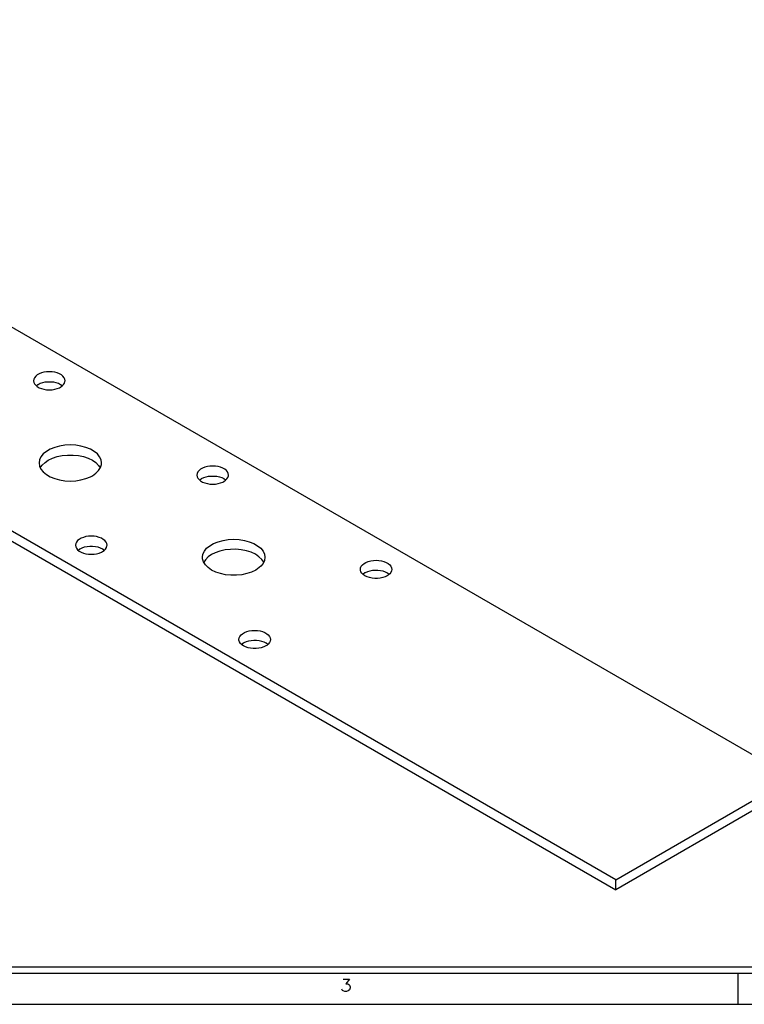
# Model space of a CAD drawing. Header units: inches. Extents: x 3 to 351, y 4 to 271.
# Tile 166 of 256: x 21.49 to 27.29, y 212.15 to 220.04. Entities that reach past the tile are written whole.
import ezdxf
from ezdxf.enums import TextEntityAlignment as Align

# ---------------------------------------------------------------- set-up
doc = ezdxf.new("R2010")
doc.units = ezdxf.units.IN
doc.header["$LTSCALE"] = 0.5
doc.header["$MEASUREMENT"] = 0
doc.layers.add('PLOTVIEW1', color=7, linetype='Continuous')
doc.layers.add('STR_1', color=7, linetype='Continuous')
doc.styles.add('VERO5-RomanD', font='romand__.ttf')

msp = doc.modelspace()

# ---------------------------------------------------------------- linework, layer by layer
at = {"layer": 'PLOTVIEW1', "color": 97, "linetype": 'Continuous'}
for p, q in [((4.2343, 212.4529), (38.2343, 212.4529)), ((4.2343, 212.4029), (38.2343, 212.4029)), ((27.2343, 212.4029), (27.2343, 212.1529)), ((4.2343, 212.1529), (38.2343, 212.1529))]:
    msp.add_line(p, q, dxfattribs=at)
at = {"layer": 'STR_1', "color": 30, "linetype": 'Continuous'}
for p, q in [((6.8998, 225.9587), (27.6711, 213.9665)), ((26.2568, 213.15), (5.4856, 225.1422)), ((5.4856, 225.0622), (26.2568, 213.07)), ((21.6595, 217.2087), (21.6415, 217.2014)), ((21.6794, 217.2141), (21.6595, 217.2087)), ((21.7006, 217.2174), (21.6794, 217.2141)), ((21.7225, 217.2185), (21.7006, 217.2174)), ((21.7444, 217.2174), (21.7225, 217.2185)), ((21.7656, 217.2141), (21.7444, 217.2174)), ((21.7855, 217.2087), (21.7656, 217.2141)), ((21.8035, 217.2014), (21.7855, 217.2087)), ((21.5984, 217.1584), (21.5965, 217.1457)), ((21.5965, 217.1457), (21.5984, 217.1331)), ((21.6041, 217.1706), (21.5984, 217.1584)), ((21.5984, 217.1331), (21.6041, 217.1208)), ((21.6134, 217.1821), (21.6041, 217.1706)), ((21.626, 217.1925), (21.6134, 217.1821)), ((21.6415, 217.2014), (21.626, 217.1925)), ((21.6502, 217.1253), (21.6693, 217.1316)), ((21.6693, 217.1316), (21.6899, 217.136)), ((21.6899, 217.136), (21.7115, 217.1382)), ((21.7115, 217.1382), (21.7335, 217.1382)), ((21.7335, 217.1382), (21.7551, 217.136)), ((21.7551, 217.136), (21.7758, 217.1316)), ((21.7758, 217.1316), (21.7948, 217.1253)), ((21.819, 217.1925), (21.8035, 217.2014)), ((21.8316, 217.1821), (21.819, 217.1925)), ((21.8409, 217.1706), (21.8316, 217.1821)), ((21.8466, 217.1584), (21.8409, 217.1706)), ((21.8442, 217.1269), (21.848, 217.1394)), ((21.8485, 217.1457), (21.8466, 217.1584)), ((21.848, 217.1394), (21.8485, 217.1457)), ((21.6041, 217.1208), (21.6134, 217.1094)), ((21.6134, 217.1094), (21.626, 217.099)), ((21.6173, 217.1057), (21.6309, 217.1157)), ((21.626, 217.099), (21.6415, 217.09)), ((21.6309, 217.1157), (21.6334, 217.1171)), ((21.6334, 217.1171), (21.6502, 217.1253)), ((21.6415, 217.09), (21.6595, 217.0827)), ((21.6595, 217.0827), (21.6794, 217.0774)), ((21.6794, 217.0774), (21.7006, 217.0741)), ((21.7006, 217.0741), (21.7225, 217.073)), ((21.7225, 217.073), (21.7444, 217.0741)), ((21.7444, 217.0741), (21.7656, 217.0774)), ((21.7656, 217.0774), (21.7855, 217.0827)), ((21.7855, 217.0827), (21.8035, 217.09)), ((21.7948, 217.1253), (21.8116, 217.1171)), ((21.8035, 217.09), (21.8116, 217.0943)), ((21.8116, 217.1171), (21.8257, 217.1074)), ((21.8116, 217.0943), (21.8257, 217.104)), ((21.8257, 217.104), (21.8367, 217.115)), ((21.8257, 217.1074), (21.8277, 217.1057)), ((21.8367, 217.115), (21.8442, 217.1269)), ((21.6989, 216.5802), (21.6739, 216.5596)), ((21.7298, 216.598), (21.6989, 216.5802)), ((21.7655, 216.6124), (21.7298, 216.598)), ((21.8049, 216.6231), (21.7655, 216.6124)), ((21.847, 216.6296), (21.8049, 216.6231)), ((21.8905, 216.6318), (21.847, 216.6296)), ((21.9339, 216.6296), (21.8905, 216.6318)), ((21.976, 216.6231), (21.9339, 216.6296)), ((22.0155, 216.6124), (21.976, 216.6231)), ((22.0511, 216.598), (22.0155, 216.6124)), ((22.082, 216.5802), (22.0511, 216.598)), ((22.107, 216.5596), (22.082, 216.5802)), ((21.6443, 216.5125), (21.6405, 216.4874)), ((21.6555, 216.5368), (21.6443, 216.5125)), ((21.6739, 216.5596), (21.6555, 216.5368)), ((21.6884, 216.4924), (21.7137, 216.5095)), ((21.7137, 216.5095), (21.7471, 216.5256)), ((21.7471, 216.5256), (21.7848, 216.5382)), ((21.7848, 216.5382), (21.8257, 216.5468)), ((21.8257, 216.5468), (21.8687, 216.5512)), ((21.8687, 216.5512), (21.9122, 216.5512)), ((21.9122, 216.5512), (21.9552, 216.5468)), ((21.9552, 216.5468), (21.9961, 216.5382)), ((21.9961, 216.5382), (22.0338, 216.5256)), ((22.0338, 216.5256), (22.0672, 216.5095)), ((22.0672, 216.5095), (22.0952, 216.4902)), ((22.1254, 216.5368), (22.107, 216.5596)), ((22.1367, 216.5125), (22.1254, 216.5368)), ((22.1405, 216.4874), (22.1367, 216.5125)), ((21.6405, 216.4874), (21.6443, 216.4624)), ((21.6443, 216.4624), (21.6555, 216.4381)), ((21.6502, 216.4474), (21.6659, 216.4709)), ((21.6555, 216.4381), (21.6739, 216.4153)), ((21.6659, 216.4709), (21.6884, 216.4924)), ((22.0952, 216.4902), (22.117, 216.4684)), ((22.0952, 216.4046), (22.117, 216.4264)), ((22.117, 216.4684), (22.1307, 216.4474)), ((22.117, 216.4264), (22.1319, 216.4501)), ((22.1319, 216.4501), (22.1395, 216.4748)), ((22.1395, 216.4748), (22.1405, 216.4874)), ((22.9215, 216.4268), (22.9123, 216.4154)), ((22.9341, 216.4372), (22.9215, 216.4268)), ((22.9497, 216.4462), (22.9341, 216.4372)), ((22.9677, 216.4535), (22.9497, 216.4462)), ((22.9876, 216.4588), (22.9677, 216.4535)), ((23.0088, 216.4621), (22.9876, 216.4588)), ((23.0307, 216.4632), (23.0088, 216.4621)), ((23.0525, 216.4621), (23.0307, 216.4632)), ((23.0738, 216.4588), (23.0525, 216.4621)), ((23.0937, 216.4535), (23.0738, 216.4588)), ((23.1117, 216.4462), (23.0937, 216.4535)), ((23.1272, 216.4372), (23.1117, 216.4462)), ((23.1398, 216.4268), (23.1272, 216.4372)), ((23.1491, 216.4154), (23.1398, 216.4268)), ((21.6739, 216.4153), (21.6989, 216.3947)), ((21.6989, 216.3947), (21.7298, 216.3769)), ((21.7298, 216.3769), (21.7655, 216.3624)), ((21.7655, 216.3624), (21.8049, 216.3518)), ((21.8049, 216.3518), (21.847, 216.3453)), ((21.847, 216.3453), (21.8905, 216.3431)), ((21.8905, 216.3431), (21.9339, 216.3453)), ((21.9339, 216.3453), (21.976, 216.3518)), ((21.976, 216.3518), (22.0155, 216.3624)), ((22.0155, 216.3624), (22.0511, 216.3769)), ((22.0511, 216.3769), (22.0672, 216.3854)), ((22.0672, 216.3854), (22.0952, 216.4046)), ((22.9066, 216.4031), (22.9047, 216.3905)), ((22.9047, 216.3905), (22.9066, 216.3778)), ((22.9123, 216.4154), (22.9066, 216.4031)), ((22.9066, 216.3778), (22.9123, 216.3656)), ((22.9123, 216.3656), (22.9215, 216.3541)), ((22.9215, 216.3541), (22.9341, 216.3437)), ((22.9254, 216.3505), (22.9391, 216.3604)), ((22.9341, 216.3437), (22.9497, 216.3347)), ((22.9391, 216.3604), (22.9416, 216.3619)), ((22.9416, 216.3619), (22.9584, 216.37)), ((22.9584, 216.37), (22.9774, 216.3764)), ((22.9774, 216.3764), (22.9981, 216.3807)), ((22.9981, 216.3807), (23.0197, 216.3829)), ((23.0197, 216.3829), (23.0416, 216.3829)), ((23.0416, 216.3829), (23.0633, 216.3807)), ((23.0633, 216.3807), (23.0839, 216.3764)), ((23.0839, 216.3764), (23.1029, 216.37)), ((23.1029, 216.37), (23.1198, 216.3619)), ((23.1198, 216.3619), (23.1339, 216.3522)), ((23.1198, 216.339), (23.1339, 216.3487)), ((23.1339, 216.3487), (23.1449, 216.3597)), ((23.1339, 216.3522), (23.1359, 216.3505)), ((23.1449, 216.3597), (23.1524, 216.3716)), ((23.1547, 216.4031), (23.1491, 216.4154)), ((23.1524, 216.3716), (23.1562, 216.3841)), ((23.1567, 216.3905), (23.1547, 216.4031)), ((23.1562, 216.3841), (23.1567, 216.3905)), ((22.9497, 216.3347), (22.9677, 216.3275)), ((22.9677, 216.3275), (22.9876, 216.3221)), ((22.9876, 216.3221), (23.0088, 216.3188)), ((23.0088, 216.3188), (23.0307, 216.3177)), ((23.0307, 216.3177), (23.0525, 216.3188)), ((23.0525, 216.3188), (23.0738, 216.3221)), ((23.0738, 216.3221), (23.0937, 216.3275)), ((23.0937, 216.3275), (23.1117, 216.3347)), ((23.1117, 216.3347), (23.1198, 216.339)), ((21.9619, 215.8759), (21.9493, 215.8655)), ((21.9774, 215.8849), (21.9619, 215.8759)), ((21.9954, 215.8921), (21.9774, 215.8849)), ((22.0153, 215.8975), (21.9954, 215.8921)), ((22.0365, 215.9008), (22.0153, 215.8975)), ((22.0584, 215.9019), (22.0365, 215.9008)), ((22.0803, 215.9008), (22.0584, 215.9019)), ((22.1015, 215.8975), (22.0803, 215.9008)), ((22.1214, 215.8921), (22.1015, 215.8975)), ((22.1394, 215.8849), (22.1214, 215.8921)), ((22.1549, 215.8759), (22.1394, 215.8849)), ((22.1675, 215.8655), (22.1549, 215.8759)), ((23.0736, 215.8572), (23.1131, 215.8678)), ((23.1131, 215.8678), (23.1552, 215.8743)), ((23.1552, 215.8743), (23.1986, 215.8765)), ((23.1986, 215.8765), (23.242, 215.8743)), ((23.242, 215.8743), (23.2841, 215.8678)), ((23.2841, 215.8678), (23.3236, 215.8572)), ((21.9343, 215.8418), (21.9324, 215.8291)), ((21.9324, 215.8291), (21.9343, 215.8165)), ((21.94, 215.854), (21.9343, 215.8418)), ((21.9343, 215.8165), (21.94, 215.8043)), ((21.9493, 215.8655), (21.94, 215.854)), ((21.94, 215.8043), (21.9493, 215.7928)), ((21.9493, 215.7928), (21.9619, 215.7824)), ((21.9532, 215.7891), (21.9668, 215.7991)), ((21.9668, 215.7991), (21.9693, 215.8006)), ((21.9693, 215.8006), (21.9861, 215.8087)), ((21.9861, 215.8087), (22.0051, 215.815)), ((22.0051, 215.815), (22.0258, 215.8194)), ((22.0258, 215.8194), (22.0474, 215.8216)), ((22.0474, 215.8216), (22.0694, 215.8216)), ((22.0694, 215.8216), (22.091, 215.8194)), ((22.091, 215.8194), (22.1116, 215.815)), ((22.1116, 215.815), (22.1307, 215.8087)), ((22.1307, 215.8087), (22.1475, 215.8006)), ((22.1475, 215.8006), (22.1616, 215.7908)), ((22.1616, 215.7874), (22.1726, 215.7984)), ((22.1616, 215.7908), (22.1636, 215.7891)), ((22.1768, 215.854), (22.1675, 215.8655)), ((22.1726, 215.7984), (22.1801, 215.8103)), ((22.1825, 215.8418), (22.1768, 215.854)), ((22.1801, 215.8103), (22.1839, 215.8228)), ((22.1844, 215.8291), (22.1825, 215.8418)), ((22.1839, 215.8228), (22.1844, 215.8291)), ((22.9637, 215.7815), (22.9821, 215.8043)), ((22.9821, 215.8043), (23.0071, 215.825)), ((23.0071, 215.825), (23.0379, 215.8427)), ((23.0379, 215.8427), (23.0736, 215.8572)), ((23.1293, 215.7908), (23.0886, 215.7818)), ((23.1721, 215.7957), (23.1293, 215.7908)), ((23.2156, 215.7962), (23.1721, 215.7957)), ((23.2587, 215.7923), (23.2156, 215.7962)), ((23.2999, 215.7841), (23.2587, 215.7923)), ((23.3236, 215.8572), (23.3593, 215.8427)), ((23.3593, 215.8427), (23.3901, 215.825)), ((23.3901, 215.825), (23.4151, 215.8043)), ((23.4151, 215.8043), (23.4335, 215.7815)), ((21.9619, 215.7824), (21.9774, 215.7734)), ((21.9774, 215.7734), (21.9954, 215.7661)), ((21.9954, 215.7661), (22.0153, 215.7608)), ((22.0153, 215.7608), (22.0365, 215.7575)), ((22.0365, 215.7575), (22.0584, 215.7564)), ((22.0584, 215.7564), (22.0803, 215.7575)), ((22.0803, 215.7575), (22.1015, 215.7608)), ((22.1015, 215.7608), (22.1214, 215.7661)), ((22.1214, 215.7661), (22.1394, 215.7734)), ((22.1394, 215.7734), (22.1475, 215.7777)), ((22.1475, 215.7777), (22.1616, 215.7874)), ((22.9486, 215.7322), (22.9524, 215.7572)), ((22.9496, 215.7196), (22.9486, 215.7322)), ((22.9571, 215.6948), (22.9496, 215.7196)), ((22.9524, 215.7572), (22.9637, 215.7815)), ((22.972, 215.7132), (22.9584, 215.6922)), ((22.9938, 215.7349), (22.972, 215.7132)), ((23.0218, 215.7542), (22.9938, 215.7349)), ((23.0513, 215.7688), (23.0218, 215.7542)), ((23.0886, 215.7818), (23.0513, 215.7688)), ((23.3381, 215.772), (23.2999, 215.7841)), ((23.372, 215.7561), (23.3381, 215.772)), ((23.4006, 215.7372), (23.372, 215.7561)), ((23.4231, 215.7156), (23.4006, 215.7372)), ((23.4388, 215.6922), (23.4231, 215.7156)), ((23.4335, 215.7815), (23.4448, 215.7572)), ((23.4448, 215.7572), (23.4486, 215.7322)), ((23.4486, 215.7322), (23.4448, 215.7071)), ((22.972, 215.6712), (22.9571, 215.6948)), ((22.9938, 215.6494), (22.972, 215.6712)), ((23.0218, 215.6301), (22.9938, 215.6494)), ((23.0552, 215.6139), (23.0218, 215.6301)), ((23.3754, 215.6301), (23.342, 215.6139)), ((23.3901, 215.6394), (23.3754, 215.6301)), ((23.4151, 215.66), (23.3901, 215.6394)), ((23.4335, 215.6828), (23.4151, 215.66)), ((23.4448, 215.7071), (23.4335, 215.6828)), ((24.2128, 215.6352), (24.2147, 215.6479)), ((24.2133, 215.6289), (24.2128, 215.6352)), ((24.2147, 215.6479), (24.2204, 215.6601)), ((24.2204, 215.6601), (24.2297, 215.6716)), ((24.2297, 215.6716), (24.2423, 215.682)), ((24.2423, 215.682), (24.2578, 215.6909)), ((24.2578, 215.6909), (24.2758, 215.6982)), ((24.2758, 215.6982), (24.2957, 215.7036)), ((24.2957, 215.7036), (24.3169, 215.7069)), ((24.3169, 215.7069), (24.3388, 215.708)), ((24.3388, 215.708), (24.3607, 215.7069)), ((24.3607, 215.7069), (24.3819, 215.7036)), ((24.3819, 215.7036), (24.4018, 215.6982)), ((24.4018, 215.6982), (24.4198, 215.6909)), ((24.4198, 215.6909), (24.4353, 215.682)), ((24.4353, 215.682), (24.4479, 215.6716)), ((24.4479, 215.6716), (24.4572, 215.6601)), ((24.4572, 215.6601), (24.4629, 215.6479)), ((24.4629, 215.6479), (24.4648, 215.6352)), ((24.4648, 215.6352), (24.4629, 215.6226)), ((23.0929, 215.6014), (23.0552, 215.6139)), ((23.1339, 215.5928), (23.0929, 215.6014)), ((23.1768, 215.5884), (23.1339, 215.5928)), ((23.2204, 215.5884), (23.1768, 215.5884)), ((23.2633, 215.5928), (23.2204, 215.5884)), ((23.3043, 215.6014), (23.2633, 215.5928)), ((23.342, 215.6139), (23.3043, 215.6014)), ((24.2171, 215.6164), (24.2133, 215.6289)), ((24.2246, 215.6045), (24.2171, 215.6164)), ((24.2356, 215.5935), (24.2246, 215.6045)), ((24.2356, 215.5969), (24.2336, 215.5952)), ((24.2497, 215.6066), (24.2356, 215.5969)), ((24.2497, 215.5838), (24.2356, 215.5935)), ((24.2523, 215.6081), (24.2497, 215.6066)), ((24.2665, 215.5756), (24.2497, 215.5838)), ((24.2695, 215.616), (24.2523, 215.6081)), ((24.2856, 215.5693), (24.2665, 215.5756)), ((24.2888, 215.622), (24.2695, 215.616)), ((24.3062, 215.565), (24.2856, 215.5693)), ((24.3097, 215.626), (24.2888, 215.622)), ((24.3278, 215.5628), (24.3062, 215.565)), ((24.3314, 215.6278), (24.3097, 215.626)), ((24.3498, 215.5628), (24.3278, 215.5628)), ((24.3534, 215.6275), (24.3314, 215.6278)), ((24.3714, 215.565), (24.3498, 215.5628)), ((24.3749, 215.6249), (24.3534, 215.6275)), ((24.3921, 215.5693), (24.3714, 215.565)), ((24.3953, 215.6202), (24.3749, 215.6249)), ((24.4111, 215.5756), (24.3921, 215.5693)), ((24.414, 215.6136), (24.3953, 215.6202)), ((24.4279, 215.5838), (24.4111, 215.5756)), ((24.4304, 215.6052), (24.414, 215.6136)), ((24.4353, 215.5885), (24.4279, 215.5838)), ((24.444, 215.5952), (24.4304, 215.6052)), ((24.4479, 215.5988), (24.4353, 215.5885)), ((24.4572, 215.6103), (24.4479, 215.5988)), ((24.4629, 215.6226), (24.4572, 215.6103)), ((23.2405, 215.0739), (23.2425, 215.0865)), ((23.2425, 215.0865), (23.2481, 215.0988)), ((23.2481, 215.0988), (23.2574, 215.1103)), ((23.2574, 215.1103), (23.27, 215.1206)), ((23.27, 215.1206), (23.2855, 215.1296)), ((23.2855, 215.1296), (23.3035, 215.1369)), ((23.3035, 215.1369), (23.3234, 215.1422)), ((23.3234, 215.1422), (23.3447, 215.1455)), ((23.3447, 215.1455), (23.3665, 215.1466)), ((23.3665, 215.1466), (23.3884, 215.1455)), ((23.3884, 215.1455), (23.4096, 215.1422)), ((23.4096, 215.1422), (23.4295, 215.1369)), ((23.4295, 215.1369), (23.4475, 215.1296)), ((23.4475, 215.1296), (23.4631, 215.1206)), ((23.4631, 215.1206), (23.4757, 215.1103)), ((23.4757, 215.1103), (23.4849, 215.0988)), ((23.4849, 215.0988), (23.4906, 215.0865)), ((23.4906, 215.0865), (23.4925, 215.0739)), ((23.241, 215.0675), (23.2405, 215.0739)), ((23.2448, 215.0551), (23.241, 215.0675)), ((23.2523, 215.0431), (23.2448, 215.0551)), ((23.2633, 215.0322), (23.2523, 215.0431)), ((23.2633, 215.0356), (23.2613, 215.0339)), ((23.2774, 215.0453), (23.2633, 215.0356)), ((23.2774, 215.0224), (23.2633, 215.0322)), ((23.28, 215.0468), (23.2774, 215.0453)), ((23.2943, 215.0143), (23.2774, 215.0224)), ((23.2972, 215.0546), (23.28, 215.0468)), ((23.3133, 215.008), (23.2943, 215.0143)), ((23.3166, 215.0606), (23.2972, 215.0546)), ((23.3339, 215.0036), (23.3133, 215.008)), ((23.3374, 215.0646), (23.3166, 215.0606)), ((23.3556, 215.0014), (23.3339, 215.0036)), ((23.3591, 215.0665), (23.3374, 215.0646)), ((23.3775, 215.0014), (23.3556, 215.0014)), ((23.3811, 215.0661), (23.3591, 215.0665)), ((23.3991, 215.0036), (23.3775, 215.0014)), ((23.4026, 215.0636), (23.3811, 215.0661)), ((23.4198, 215.008), (23.3991, 215.0036)), ((23.423, 215.0589), (23.4026, 215.0636)), ((23.4388, 215.0143), (23.4198, 215.008)), ((23.4417, 215.0522), (23.423, 215.0589)), ((23.4556, 215.0224), (23.4388, 215.0143)), ((23.4581, 215.0438), (23.4417, 215.0522)), ((23.4631, 215.0271), (23.4556, 215.0224)), ((23.4718, 215.0339), (23.4581, 215.0438)), ((23.4757, 215.0375), (23.4631, 215.0271)), ((23.4849, 215.049), (23.4757, 215.0375)), ((23.4906, 215.0613), (23.4849, 215.049)), ((23.4925, 215.0739), (23.4906, 215.0613)), ((26.2568, 213.15), (27.6711, 213.9665)), ((27.6711, 213.8865), (26.2568, 213.07)), ((26.2568, 213.07), (26.2568, 213.15))]:
    msp.add_line(p, q, dxfattribs=at)

# ---------------------------------------------------------------- texts
at = {"layer": 'PLOTVIEW1', "color": 56, "linetype": 'Continuous', "style": 'VERO5-RomanD', "width": 1.000527}
msp.add_text('3', height=0.1, dxfattribs=at).set_placement((24.0503, 212.255), (24.1443, 212.255), align=Align.FIT)

doc.saveas('drawing.dxf')
